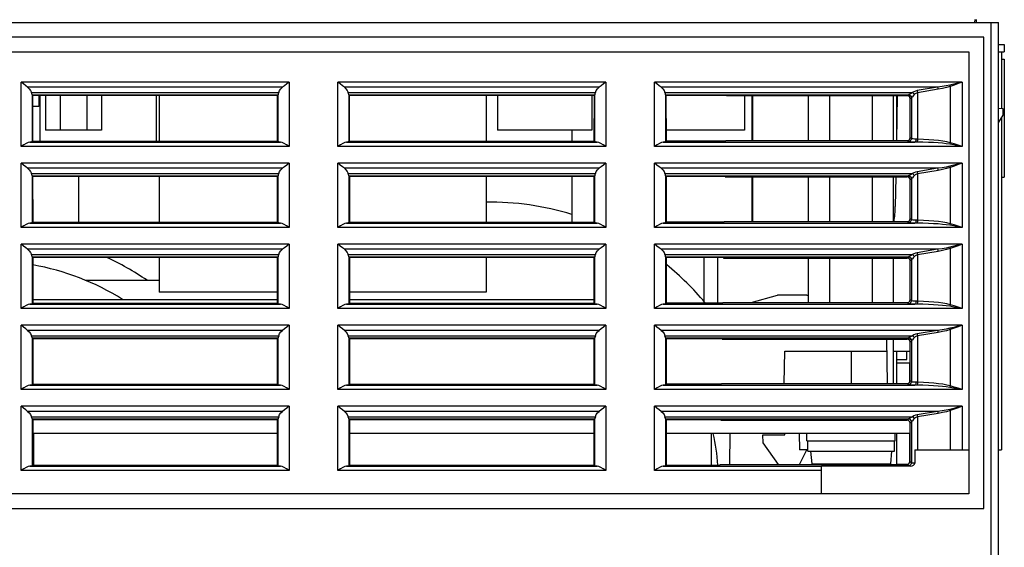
# Model space of a CAD drawing. Header units: millimetres. Extents: x 0 to 600, y 0 to 600.
# Tile 30 of 39: x 285 to 352, y 483 to 518. Entities that reach past the tile are written whole.
import ezdxf

# ---------------------------------------------------------------- set-up
doc = ezdxf.new("R2010")
doc.units = ezdxf.units.MM
doc.header["$LTSCALE"] = 39.111111
doc.layers.get('0').update_dxf_attribs({"linetype": 'CONTINUOUS'})

msp = doc.modelspace()

# ---------------------------------------------------------------- linework, layer by layer
at = {"color": 7, "linetype": 'CONTINUOUS'}
for p, q in [((246.223, 518.224), (351.224, 518.224)), ((349.624, 518.424), (349.606, 518.224)), ((349.724, 518.424), (349.724, 518.224)), ((350.724, 477.015), (350.724, 518.224)), ((351.224, 446.224), (351.224, 518.224)), ((350.224, 517.224), (259.223, 517.224)), ((350.224, 485.224), (350.224, 517.224)), ((351.224, 516.724), (351.624, 516.724)), ((351.624, 516.724), (351.624, 516.224)), ((260.223, 516.224), (349.224, 516.224)), ((349.224, 516.224), (349.224, 486.224)), ((351.224, 516.224), (351.624, 516.224)), ((351.424, 516.224), (351.424, 512.394)), ((351.424, 515.724), (351.624, 515.724)), ((351.624, 515.724), (351.624, 507.724)), ((284.875, 509.806), (284.875, 514.181)), ((285.039, 514.047), (284.875, 514.181)), ((303.072, 514.181), (284.875, 514.181)), ((285.188, 513.928), (285.039, 514.047)), ((302.908, 514.047), (302.759, 513.928)), ((303.072, 514.181), (302.908, 514.047)), ((303.072, 514.181), (303.072, 509.806)), ((306.375, 509.806), (306.375, 514.181)), ((306.539, 514.047), (306.375, 514.181)), ((324.573, 514.181), (306.375, 514.181)), ((306.688, 513.928), (306.539, 514.047)), ((324.408, 514.047), (324.259, 513.928)), ((324.573, 514.181), (324.408, 514.047)), ((324.573, 514.181), (324.573, 509.806)), ((327.875, 509.806), (327.875, 514.181)), ((328.039, 514.047), (327.875, 514.181)), ((348.765, 514.181), (327.875, 514.181)), ((328.188, 513.928), (328.039, 514.047)), ((348.469, 514.104), (348.187, 514.031)), ((348.481, 514.073), (348.209, 513.971)), ((348.765, 514.181), (348.469, 514.104)), ((348.765, 514.181), (348.481, 514.073)), ((348.765, 514.181), (348.765, 509.806)), ((285.32, 513.827), (285.188, 513.928)), ((285.32, 513.827), (285.431, 513.726)), ((302.627, 513.827), (285.32, 513.827)), ((285.431, 513.726), (285.521, 513.604)), ((285.521, 513.604), (285.585, 513.464)), ((285.611, 513.388), (285.585, 513.464)), ((285.585, 513.464), (302.362, 513.464)), ((285.624, 513.339), (285.611, 513.388)), ((302.336, 513.387), (302.323, 513.339)), ((302.362, 513.464), (302.336, 513.387)), ((302.362, 513.464), (302.426, 513.604)), ((302.426, 513.604), (302.516, 513.726)), ((302.516, 513.726), (302.627, 513.827)), ((302.759, 513.928), (302.627, 513.827)), ((306.82, 513.827), (306.688, 513.928)), ((306.82, 513.827), (306.931, 513.726)), ((324.127, 513.827), (306.82, 513.827)), ((306.931, 513.726), (307.021, 513.604)), ((307.021, 513.604), (307.085, 513.464)), ((307.111, 513.388), (307.085, 513.464)), ((307.085, 513.464), (323.862, 513.464)), ((307.124, 513.339), (307.111, 513.388)), ((323.836, 513.387), (323.823, 513.339)), ((323.862, 513.464), (323.836, 513.387)), ((323.862, 513.464), (323.926, 513.604)), ((323.926, 513.604), (324.016, 513.726)), ((324.016, 513.726), (324.127, 513.827)), ((324.259, 513.928), (324.127, 513.827)), ((328.32, 513.827), (328.188, 513.928)), ((328.32, 513.827), (328.431, 513.726)), ((347.098, 513.827), (328.32, 513.827)), ((328.431, 513.726), (328.521, 513.604)), ((328.521, 513.604), (328.585, 513.464)), ((328.611, 513.388), (328.585, 513.464)), ((328.585, 513.464), (345.392, 513.464)), ((328.624, 513.339), (328.611, 513.388)), ((345.296, 513.411), (345.213, 513.364)), ((345.392, 513.464), (345.296, 513.411)), ((345.489, 513.525), (345.392, 513.464)), ((345.392, 513.464), (345.439, 513.426)), ((345.439, 513.426), (345.48, 513.377)), ((345.48, 513.377), (345.513, 513.323)), ((345.593, 513.57), (345.489, 513.525)), ((345.582, 513.384), (345.513, 513.323)), ((345.657, 513.428), (345.582, 513.384)), ((345.7, 513.596), (345.593, 513.57)), ((345.733, 513.455), (345.657, 513.428)), ((347.098, 513.827), (345.7, 513.596)), ((345.7, 513.596), (345.712, 513.555)), ((345.712, 513.555), (345.724, 513.507)), ((345.724, 513.507), (345.733, 513.455)), ((347.13, 513.686), (345.733, 513.455)), ((345.733, 513.455), (345.733, 510.302)), ((347.395, 513.866), (347.098, 513.827)), ((347.098, 513.827), (347.11, 513.786)), ((347.11, 513.786), (347.121, 513.738)), ((347.121, 513.738), (347.13, 513.686)), ((347.428, 513.74), (347.13, 513.686)), ((347.668, 513.911), (347.395, 513.866)), ((347.701, 513.803), (347.428, 513.74)), ((347.917, 513.964), (347.668, 513.911)), ((347.95, 513.877), (347.701, 513.803)), ((348.187, 514.031), (347.917, 513.964)), ((347.917, 513.964), (347.928, 513.936)), ((347.928, 513.936), (347.939, 513.907)), ((347.939, 513.907), (347.95, 513.877)), ((348.209, 513.971), (347.95, 513.877)), ((347.95, 513.877), (347.95, 510.06)), ((285.624, 513.339), (285.624, 510.124)), ((285.627, 513.325), (285.624, 513.339)), ((285.629, 513.318), (285.627, 513.325)), ((285.655, 513.293), (285.629, 513.318)), ((285.629, 513.318), (302.318, 513.318)), ((285.655, 513.293), (285.657, 510.158)), ((285.655, 513.293), (302.292, 513.293)), ((286.085, 513.293), (286.085, 512.524)), ((286.136, 513.293), (286.136, 510.158)), ((286.535, 513.293), (286.535, 510.924)), ((287.535, 513.293), (287.535, 510.924)), ((289.335, 513.293), (289.335, 510.924)), ((290.335, 513.293), (290.335, 510.924)), ((294.036, 513.293), (294.036, 510.158)), ((294.244, 513.293), (294.244, 510.158)), ((302.29, 510.158), (302.292, 513.293)), ((302.292, 513.293), (302.318, 513.318)), ((302.32, 513.325), (302.318, 513.318)), ((302.323, 513.339), (302.32, 513.325)), ((302.323, 510.124), (302.323, 513.339)), ((307.124, 513.339), (307.124, 510.124)), ((307.127, 513.325), (307.124, 513.339)), ((307.129, 513.318), (307.127, 513.325)), ((307.155, 513.293), (307.129, 513.318)), ((307.129, 513.318), (323.818, 513.318)), ((307.155, 513.293), (307.157, 510.158)), ((307.155, 513.293), (323.792, 513.293)), ((316.444, 513.293), (316.444, 510.158)), ((317.223, 513.293), (317.223, 510.924)), ((323.623, 513.293), (323.623, 510.924)), ((323.79, 510.158), (323.792, 513.293)), ((323.792, 513.293), (323.818, 513.318)), ((323.821, 513.325), (323.818, 513.318)), ((323.823, 513.339), (323.821, 513.325)), ((323.823, 510.124), (323.823, 513.339)), ((328.624, 513.339), (328.624, 510.124)), ((328.627, 513.325), (328.624, 513.339)), ((328.629, 513.318), (328.627, 513.325)), ((328.655, 513.293), (328.629, 513.318)), ((328.629, 513.318), (345.121, 513.318)), ((328.655, 513.293), (328.657, 510.158)), ((328.655, 513.293), (332.762, 513.293)), ((332.762, 513.293), (332.762, 513.243)), ((345.043, 513.243), (332.762, 513.243)), ((333.981, 513.243), (333.981, 510.924)), ((334.491, 513.243), (334.491, 510.207)), ((334.519, 513.243), (334.519, 510.207)), ((338.337, 510.207), (338.337, 513.243)), ((339.78, 510.207), (339.78, 513.243)), ((342.667, 510.207), (342.667, 513.243)), ((344.11, 510.207), (344.11, 513.243)), ((344.299, 513.243), (344.299, 510.207)), ((344.355, 513.243), (344.302, 510.207)), ((345.115, 513.315), (345.043, 513.243)), ((345.143, 513.216), (345.043, 513.243)), ((345.117, 513.317), (345.115, 513.315)), ((345.115, 513.315), (345.215, 513.288)), ((345.121, 513.318), (345.117, 513.317)), ((345.153, 513.332), (345.121, 513.318)), ((345.121, 513.318), (345.22, 513.291)), ((345.215, 513.143), (345.143, 513.216)), ((345.213, 513.364), (345.153, 513.332)), ((345.215, 513.288), (345.288, 513.215)), ((345.242, 513.043), (345.215, 513.143)), ((345.22, 513.291), (345.292, 513.218)), ((345.24, 510.407), (345.242, 513.043)), ((345.315, 513.116), (345.242, 513.043)), ((345.288, 513.215), (345.315, 513.116)), ((345.292, 513.218), (345.319, 513.118)), ((345.317, 513.117), (345.315, 513.116)), ((345.315, 513.116), (345.315, 510.332)), ((345.319, 513.118), (345.317, 513.117)), ((345.342, 513.138), (345.319, 513.118)), ((345.385, 513.183), (345.342, 513.138)), ((345.444, 513.248), (345.385, 513.183)), ((345.513, 513.323), (345.444, 513.248)), ((286.085, 512.524), (285.655, 512.524)), ((351.224, 512.398), (351.524, 512.392)), ((351.524, 512.392), (351.524, 511.924)), ((344.33, 511.804), (344.299, 511.804)), ((351.524, 511.924), (351.224, 511.462)), ((351.424, 511.77), (351.424, 489.224)), ((290.335, 510.924), (286.535, 510.924)), ((323.623, 510.924), (317.223, 510.924)), ((322.262, 510.924), (322.262, 510.158)), ((333.981, 510.924), (328.657, 510.924)), ((344.299, 511.304), (344.321, 511.304)), ((285.354, 510.078), (285.216, 510.012)), ((285.465, 510.105), (285.354, 510.078)), ((285.577, 510.114), (285.465, 510.105)), ((285.465, 510.105), (302.483, 510.105)), ((285.624, 510.124), (285.577, 510.114)), ((285.657, 510.158), (285.624, 510.124)), ((285.657, 510.158), (302.29, 510.158)), ((302.29, 510.158), (302.323, 510.124)), ((302.37, 510.114), (302.323, 510.124)), ((302.483, 510.105), (302.37, 510.114)), ((302.592, 510.078), (302.483, 510.105)), ((302.73, 510.013), (302.592, 510.078)), ((306.854, 510.078), (306.716, 510.012)), ((306.965, 510.105), (306.854, 510.078)), ((307.077, 510.114), (306.965, 510.105)), ((306.965, 510.105), (323.983, 510.105)), ((307.124, 510.124), (307.077, 510.114)), ((307.157, 510.158), (307.124, 510.124)), ((307.157, 510.158), (323.79, 510.158)), ((323.79, 510.158), (323.823, 510.124)), ((323.87, 510.114), (323.823, 510.124)), ((323.983, 510.105), (323.87, 510.114)), ((324.093, 510.078), (323.983, 510.105)), ((324.231, 510.012), (324.093, 510.078)), ((328.354, 510.078), (328.216, 510.012)), ((328.465, 510.105), (328.354, 510.078)), ((328.578, 510.114), (328.465, 510.105)), ((328.465, 510.105), (345.551, 510.105)), ((328.624, 510.124), (328.578, 510.114)), ((328.657, 510.158), (328.624, 510.124)), ((332.708, 510.158), (328.657, 510.158)), ((332.708, 510.158), (332.709, 510.207)), ((332.709, 510.207), (345.04, 510.207)), ((334.519, 510.424), (334.491, 510.424)), ((345.04, 510.207), (345.141, 510.234)), ((345.115, 510.132), (345.04, 510.207)), ((345.215, 510.159), (345.115, 510.132)), ((345.135, 510.126), (345.115, 510.132)), ((345.19, 510.12), (345.135, 510.126)), ((345.141, 510.234), (345.214, 510.307)), ((345.284, 510.114), (345.19, 510.12)), ((345.214, 510.307), (345.24, 510.407)), ((345.288, 510.232), (345.215, 510.159)), ((345.315, 510.332), (345.24, 510.407)), ((345.41, 510.109), (345.284, 510.114)), ((345.315, 510.332), (345.288, 510.232)), ((345.329, 510.326), (345.315, 510.332)), ((345.368, 510.32), (345.329, 510.326)), ((345.436, 510.314), (345.368, 510.32)), ((345.551, 510.105), (345.41, 510.109)), ((345.526, 510.309), (345.436, 510.314)), ((345.733, 510.302), (345.526, 510.309)), ((345.588, 510.135), (345.551, 510.105)), ((345.7, 510.103), (345.551, 510.105)), ((345.615, 510.208), (345.588, 510.135)), ((345.626, 510.305), (345.615, 510.208)), ((345.716, 510.137), (345.7, 510.103)), ((346.094, 510.096), (345.7, 510.103)), ((345.727, 510.209), (345.716, 510.137)), ((345.733, 510.302), (345.727, 510.209)), ((346.127, 510.289), (345.733, 510.302)), ((346.466, 510.083), (346.094, 510.096)), ((346.499, 510.268), (346.127, 510.289)), ((346.811, 510.066), (346.466, 510.083)), ((346.844, 510.24), (346.499, 510.268)), ((347.128, 510.046), (346.811, 510.066)), ((347.161, 510.206), (346.844, 510.24)), ((347.417, 510.021), (347.128, 510.046)), ((347.45, 510.165), (347.161, 510.206)), ((347.713, 510.117), (347.45, 510.165)), ((347.95, 510.06), (347.713, 510.117)), ((347.95, 510.06), (347.939, 510.025)), ((348.213, 509.981), (347.95, 510.06)), ((285.055, 509.919), (284.875, 509.806)), ((303.072, 509.806), (284.875, 509.806)), ((285.216, 510.012), (285.055, 509.919)), ((302.891, 509.919), (302.73, 510.013)), ((303.072, 509.806), (302.891, 509.919)), ((306.555, 509.919), (306.375, 509.806)), ((324.573, 509.806), (306.375, 509.806)), ((306.716, 510.012), (306.555, 509.919)), ((324.392, 509.919), (324.231, 510.012)), ((324.573, 509.806), (324.392, 509.919)), ((328.055, 509.919), (327.875, 509.806)), ((348.765, 509.806), (327.875, 509.806)), ((328.216, 510.012), (328.055, 509.919)), ((347.681, 509.992), (347.417, 510.021)), ((347.917, 509.958), (347.681, 509.992)), ((347.928, 509.99), (347.917, 509.958)), ((348.191, 509.911), (347.917, 509.958)), ((347.939, 510.025), (347.928, 509.99)), ((348.473, 509.86), (348.191, 509.911)), ((348.484, 509.896), (348.213, 509.981)), ((348.765, 509.806), (348.473, 509.86)), ((348.765, 509.806), (348.484, 509.896)), ((284.875, 504.306), (284.875, 508.681)), ((285.039, 508.547), (284.875, 508.681)), ((303.072, 508.681), (284.875, 508.681)), ((285.188, 508.428), (285.039, 508.547)), ((285.32, 508.327), (285.188, 508.428)), ((285.32, 508.327), (285.431, 508.226)), ((302.627, 508.327), (285.32, 508.327)), ((285.431, 508.226), (285.521, 508.104)), ((285.521, 508.104), (285.585, 507.964)), ((302.362, 507.964), (302.426, 508.104)), ((302.426, 508.104), (302.516, 508.226)), ((302.516, 508.226), (302.627, 508.327)), ((302.759, 508.428), (302.627, 508.327)), ((302.908, 508.547), (302.759, 508.428)), ((303.072, 508.681), (302.908, 508.547)), ((303.072, 508.681), (303.072, 504.306)), ((306.375, 504.306), (306.375, 508.681)), ((306.539, 508.547), (306.375, 508.681)), ((324.573, 508.681), (306.375, 508.681)), ((306.688, 508.428), (306.539, 508.547)), ((306.82, 508.327), (306.688, 508.428)), ((306.82, 508.327), (306.931, 508.226)), ((324.127, 508.327), (306.82, 508.327)), ((306.931, 508.226), (307.021, 508.104)), ((307.021, 508.104), (307.085, 507.964)), ((323.862, 507.964), (323.926, 508.104)), ((323.926, 508.104), (324.016, 508.226)), ((324.016, 508.226), (324.127, 508.327)), ((324.259, 508.428), (324.127, 508.327)), ((324.408, 508.547), (324.259, 508.428)), ((324.573, 508.681), (324.408, 508.547)), ((324.573, 508.681), (324.573, 504.306)), ((327.875, 504.306), (327.875, 508.681)), ((328.039, 508.547), (327.875, 508.681)), ((348.765, 508.681), (327.875, 508.681)), ((328.188, 508.428), (328.039, 508.547)), ((328.32, 508.327), (328.188, 508.428)), ((328.32, 508.327), (328.431, 508.226)), ((347.098, 508.327), (328.32, 508.327)), ((328.431, 508.226), (328.521, 508.104)), ((328.521, 508.104), (328.585, 507.964)), ((345.489, 508.025), (345.392, 507.964)), ((345.593, 508.07), (345.489, 508.025)), ((345.7, 508.096), (345.593, 508.07)), ((347.098, 508.327), (345.7, 508.096)), ((345.7, 508.096), (345.712, 508.055)), ((345.712, 508.055), (345.724, 508.007)), ((347.13, 508.186), (345.733, 507.955)), ((347.395, 508.366), (347.098, 508.327)), ((347.098, 508.327), (347.11, 508.286)), ((347.11, 508.286), (347.121, 508.238)), ((347.121, 508.238), (347.13, 508.186)), ((347.428, 508.24), (347.13, 508.186)), ((347.668, 508.411), (347.395, 508.366)), ((347.701, 508.303), (347.428, 508.24)), ((347.917, 508.464), (347.668, 508.411)), ((347.95, 508.377), (347.701, 508.303)), ((348.187, 508.531), (347.917, 508.464)), ((347.917, 508.464), (347.928, 508.436)), ((347.928, 508.436), (347.939, 508.407)), ((347.939, 508.407), (347.95, 508.377)), ((348.209, 508.471), (347.95, 508.377)), ((347.95, 508.377), (347.95, 504.56)), ((348.469, 508.604), (348.187, 508.531)), ((348.481, 508.573), (348.209, 508.471)), ((348.765, 508.681), (348.469, 508.604)), ((348.765, 508.681), (348.481, 508.573)), ((348.765, 508.681), (348.765, 504.306)), ((285.611, 507.888), (285.585, 507.964)), ((285.585, 507.964), (302.362, 507.964)), ((285.624, 507.839), (285.611, 507.888)), ((285.624, 507.839), (285.624, 504.624)), ((285.627, 507.825), (285.624, 507.839)), ((285.629, 507.818), (285.627, 507.825)), ((285.659, 507.788), (285.629, 507.818)), ((285.629, 507.818), (302.318, 507.818)), ((285.659, 507.788), (285.661, 504.662)), ((285.659, 507.788), (302.288, 507.788)), ((288.771, 507.788), (288.771, 504.662)), ((294.244, 507.788), (294.244, 504.662)), ((302.286, 504.662), (302.288, 507.788)), ((302.288, 507.788), (302.318, 507.818)), ((302.32, 507.825), (302.318, 507.818)), ((302.323, 507.839), (302.32, 507.825)), ((302.336, 507.887), (302.323, 507.839)), ((302.323, 504.624), (302.323, 507.839)), ((302.362, 507.964), (302.336, 507.887)), ((307.111, 507.888), (307.085, 507.964)), ((307.085, 507.964), (323.862, 507.964)), ((307.124, 507.839), (307.111, 507.888)), ((307.124, 507.839), (307.124, 504.624)), ((307.127, 507.825), (307.124, 507.839)), ((307.129, 507.818), (307.127, 507.825)), ((307.159, 507.788), (307.129, 507.818)), ((307.129, 507.818), (323.818, 507.818)), ((307.159, 507.788), (307.161, 504.662)), ((307.159, 507.788), (323.788, 507.788)), ((316.444, 507.788), (316.444, 504.662)), ((322.262, 507.788), (322.262, 504.662)), ((323.786, 504.662), (323.788, 507.788)), ((323.788, 507.788), (323.818, 507.818)), ((323.821, 507.825), (323.818, 507.818)), ((323.823, 507.839), (323.821, 507.825)), ((323.836, 507.887), (323.823, 507.839)), ((323.823, 504.624), (323.823, 507.839)), ((323.862, 507.964), (323.836, 507.887)), ((328.611, 507.888), (328.585, 507.964)), ((328.585, 507.964), (345.392, 507.964)), ((328.624, 507.839), (328.611, 507.888)), ((328.624, 507.839), (328.624, 504.624)), ((328.627, 507.825), (328.624, 507.839)), ((328.629, 507.818), (328.627, 507.825)), ((328.659, 507.788), (328.629, 507.818)), ((328.629, 507.818), (345.121, 507.818)), ((328.659, 507.788), (328.661, 504.662)), ((328.659, 507.788), (332.666, 507.788)), ((332.666, 507.788), (332.665, 507.739)), ((332.665, 507.739), (345.039, 507.739)), ((334.491, 507.739), (334.491, 504.711)), ((334.519, 507.739), (334.519, 504.711)), ((338.337, 504.711), (338.337, 507.739)), ((339.78, 504.711), (339.78, 507.739)), ((342.667, 504.711), (342.667, 507.739)), ((344.11, 504.711), (344.11, 507.739)), ((344.259, 507.739), (344.224, 505.724)), ((345.115, 507.815), (345.039, 507.739)), ((345.138, 507.712), (345.039, 507.739)), ((345.117, 507.817), (345.115, 507.815)), ((345.115, 507.815), (345.215, 507.788)), ((345.121, 507.818), (345.117, 507.817)), ((345.153, 507.832), (345.121, 507.818)), ((345.121, 507.818), (345.22, 507.791)), ((345.211, 507.639), (345.138, 507.712)), ((345.213, 507.864), (345.153, 507.832)), ((345.238, 507.539), (345.211, 507.639)), ((345.296, 507.911), (345.213, 507.864)), ((345.215, 507.788), (345.288, 507.715)), ((345.22, 507.791), (345.292, 507.718)), ((345.236, 504.911), (345.238, 507.539)), ((345.315, 507.616), (345.238, 507.539)), ((345.288, 507.715), (345.315, 507.616)), ((345.292, 507.718), (345.319, 507.618)), ((345.392, 507.964), (345.296, 507.911)), ((345.317, 507.617), (345.315, 507.616)), ((345.315, 507.616), (345.315, 504.832)), ((345.319, 507.618), (345.317, 507.617)), ((345.342, 507.638), (345.319, 507.618)), ((345.385, 507.683), (345.342, 507.638)), ((345.444, 507.748), (345.385, 507.683)), ((345.392, 507.964), (345.439, 507.926)), ((345.439, 507.926), (345.48, 507.877)), ((345.513, 507.823), (345.444, 507.748)), ((345.48, 507.877), (345.513, 507.823)), ((345.582, 507.884), (345.513, 507.823)), ((345.657, 507.928), (345.582, 507.884)), ((345.733, 507.955), (345.657, 507.928)), ((345.724, 508.007), (345.733, 507.955)), ((345.733, 507.955), (345.733, 504.802)), ((351.424, 507.724), (351.624, 507.724)), ((332.612, 504.662), (332.613, 504.711)), ((332.613, 504.711), (345.036, 504.711)), ((345.036, 504.711), (345.137, 504.738)), ((345.115, 504.632), (345.036, 504.711)), ((345.137, 504.738), (345.21, 504.811)), ((345.21, 504.811), (345.236, 504.911)), ((345.288, 504.732), (345.215, 504.659)), ((345.315, 504.832), (345.236, 504.911)), ((345.315, 504.832), (345.288, 504.732)), ((345.329, 504.826), (345.315, 504.832)), ((345.368, 504.82), (345.329, 504.826)), ((345.436, 504.814), (345.368, 504.82)), ((345.526, 504.809), (345.436, 504.814)), ((345.733, 504.802), (345.526, 504.809)), ((345.615, 504.708), (345.588, 504.635)), ((345.626, 504.805), (345.615, 504.708)), ((345.727, 504.709), (345.716, 504.637)), ((345.733, 504.802), (345.727, 504.709)), ((346.127, 504.789), (345.733, 504.802)), ((346.499, 504.768), (346.127, 504.789)), ((346.844, 504.74), (346.499, 504.768)), ((347.161, 504.706), (346.844, 504.74)), ((347.45, 504.665), (347.161, 504.706)), ((285.055, 504.419), (284.875, 504.306)), ((303.072, 504.306), (284.875, 504.306)), ((285.216, 504.512), (285.055, 504.419)), ((285.354, 504.578), (285.216, 504.512)), ((285.465, 504.605), (285.354, 504.578)), ((285.577, 504.614), (285.465, 504.605)), ((285.465, 504.605), (302.483, 504.605)), ((285.624, 504.624), (285.577, 504.614)), ((285.661, 504.662), (285.624, 504.624)), ((285.661, 504.662), (302.286, 504.662)), ((302.286, 504.662), (302.323, 504.624)), ((302.37, 504.614), (302.323, 504.624)), ((302.483, 504.605), (302.37, 504.614)), ((302.592, 504.578), (302.483, 504.605)), ((302.73, 504.513), (302.592, 504.578)), ((302.891, 504.419), (302.73, 504.513)), ((303.072, 504.306), (302.891, 504.419)), ((306.555, 504.419), (306.375, 504.306)), ((324.573, 504.306), (306.375, 504.306)), ((306.716, 504.512), (306.555, 504.419)), ((306.854, 504.578), (306.716, 504.512)), ((306.965, 504.605), (306.854, 504.578)), ((307.077, 504.614), (306.965, 504.605)), ((306.965, 504.605), (323.983, 504.605)), ((307.124, 504.624), (307.077, 504.614)), ((307.161, 504.662), (307.124, 504.624)), ((307.161, 504.662), (323.786, 504.662)), ((323.786, 504.662), (323.823, 504.624)), ((323.87, 504.614), (323.823, 504.624)), ((323.983, 504.605), (323.87, 504.614)), ((324.093, 504.578), (323.983, 504.605)), ((324.231, 504.512), (324.093, 504.578)), ((324.392, 504.419), (324.231, 504.512)), ((324.573, 504.306), (324.392, 504.419)), ((328.055, 504.419), (327.875, 504.306)), ((348.765, 504.306), (327.875, 504.306)), ((328.216, 504.512), (328.055, 504.419)), ((328.354, 504.578), (328.216, 504.512)), ((328.465, 504.605), (328.354, 504.578)), ((328.578, 504.614), (328.465, 504.605)), ((328.465, 504.605), (345.551, 504.605)), ((328.624, 504.624), (328.578, 504.614)), ((328.661, 504.662), (328.624, 504.624)), ((332.612, 504.662), (328.661, 504.662)), ((345.215, 504.659), (345.115, 504.632)), ((345.135, 504.626), (345.115, 504.632)), ((345.19, 504.62), (345.135, 504.626)), ((345.284, 504.614), (345.19, 504.62)), ((345.41, 504.609), (345.284, 504.614)), ((345.551, 504.605), (345.41, 504.609)), ((345.588, 504.635), (345.551, 504.605)), ((345.7, 504.603), (345.551, 504.605)), ((345.716, 504.637), (345.7, 504.603)), ((346.094, 504.596), (345.7, 504.603)), ((346.466, 504.583), (346.094, 504.596)), ((346.811, 504.566), (346.466, 504.583)), ((347.128, 504.546), (346.811, 504.566)), ((347.417, 504.521), (347.128, 504.546)), ((347.681, 504.492), (347.417, 504.521)), ((347.713, 504.617), (347.45, 504.665)), ((347.917, 504.458), (347.681, 504.492)), ((347.95, 504.56), (347.713, 504.617)), ((347.928, 504.49), (347.917, 504.458)), ((348.191, 504.411), (347.917, 504.458)), ((347.939, 504.525), (347.928, 504.49)), ((347.95, 504.56), (347.939, 504.525)), ((348.213, 504.481), (347.95, 504.56)), ((348.473, 504.36), (348.191, 504.411)), ((348.484, 504.396), (348.213, 504.481)), ((348.765, 504.306), (348.473, 504.36)), ((348.765, 504.306), (348.484, 504.396)), ((284.875, 498.806), (284.875, 503.181)), ((285.039, 503.047), (284.875, 503.181)), ((303.072, 503.181), (284.875, 503.181)), ((285.188, 502.928), (285.039, 503.047)), ((285.32, 502.827), (285.188, 502.928)), ((285.32, 502.827), (285.431, 502.726)), ((302.627, 502.827), (285.32, 502.827)), ((285.431, 502.726), (285.521, 502.604)), ((302.426, 502.604), (302.516, 502.726)), ((302.516, 502.726), (302.627, 502.827)), ((302.759, 502.928), (302.627, 502.827)), ((302.908, 503.047), (302.759, 502.928)), ((303.072, 503.181), (302.908, 503.047)), ((303.072, 503.181), (303.072, 498.806)), ((306.375, 498.806), (306.375, 503.181)), ((306.539, 503.047), (306.375, 503.181)), ((324.573, 503.181), (306.375, 503.181)), ((306.688, 502.928), (306.539, 503.047)), ((306.82, 502.827), (306.688, 502.928)), ((306.82, 502.827), (306.931, 502.726)), ((324.127, 502.827), (306.82, 502.827)), ((306.931, 502.726), (307.021, 502.604)), ((323.926, 502.604), (324.016, 502.726)), ((324.016, 502.726), (324.127, 502.827)), ((324.259, 502.928), (324.127, 502.827)), ((324.408, 503.047), (324.259, 502.928)), ((324.573, 503.181), (324.408, 503.047)), ((324.573, 503.181), (324.573, 498.806)), ((327.875, 498.806), (327.875, 503.181)), ((328.039, 503.047), (327.875, 503.181)), ((348.765, 503.181), (327.875, 503.181)), ((328.188, 502.928), (328.039, 503.047)), ((328.32, 502.827), (328.188, 502.928)), ((328.32, 502.827), (328.431, 502.726)), ((347.098, 502.827), (328.32, 502.827)), ((328.431, 502.726), (328.521, 502.604)), ((347.098, 502.827), (345.7, 502.596)), ((347.13, 502.686), (345.733, 502.455)), ((347.395, 502.866), (347.098, 502.827)), ((347.098, 502.827), (347.11, 502.786)), ((347.11, 502.786), (347.121, 502.738)), ((347.121, 502.738), (347.13, 502.686)), ((347.428, 502.74), (347.13, 502.686)), ((347.668, 502.911), (347.395, 502.866)), ((347.701, 502.803), (347.428, 502.74)), ((347.917, 502.964), (347.668, 502.911)), ((347.95, 502.877), (347.701, 502.803)), ((348.187, 503.031), (347.917, 502.964)), ((347.917, 502.964), (347.928, 502.936)), ((347.928, 502.936), (347.939, 502.907)), ((347.939, 502.907), (347.95, 502.877)), ((348.209, 502.971), (347.95, 502.877)), ((347.95, 502.877), (347.95, 499.06)), ((348.469, 503.104), (348.187, 503.031)), ((348.481, 503.073), (348.209, 502.971)), ((348.765, 503.181), (348.469, 503.104)), ((348.765, 503.181), (348.481, 503.073)), ((348.765, 503.181), (348.765, 498.806)), ((285.521, 502.604), (285.585, 502.464)), ((285.611, 502.388), (285.585, 502.464)), ((285.585, 502.464), (302.362, 502.464)), ((285.624, 502.339), (285.611, 502.388)), ((285.624, 502.339), (285.624, 499.124)), ((285.627, 502.325), (285.624, 502.339)), ((285.629, 502.318), (285.627, 502.325)), ((285.663, 502.284), (285.629, 502.318)), ((285.629, 502.318), (302.318, 502.318)), ((285.663, 502.284), (285.666, 499.166)), ((285.663, 502.284), (302.284, 502.284)), ((294.244, 502.284), (294.244, 499.924)), ((302.281, 499.166), (302.284, 502.284)), ((302.284, 502.284), (302.318, 502.318)), ((302.32, 502.325), (302.318, 502.318)), ((302.323, 502.339), (302.32, 502.325)), ((302.336, 502.387), (302.323, 502.339)), ((302.323, 499.124), (302.323, 502.339)), ((302.362, 502.464), (302.336, 502.387)), ((302.362, 502.464), (302.426, 502.604)), ((307.021, 502.604), (307.085, 502.464)), ((307.111, 502.388), (307.085, 502.464)), ((307.085, 502.464), (323.862, 502.464)), ((307.124, 502.339), (307.111, 502.388)), ((307.124, 502.339), (307.124, 499.124)), ((307.127, 502.325), (307.124, 502.339)), ((307.129, 502.318), (307.127, 502.325)), ((307.163, 502.284), (307.129, 502.318)), ((307.129, 502.318), (323.818, 502.318)), ((307.163, 502.284), (307.166, 499.166)), ((307.163, 502.284), (323.784, 502.284)), ((316.444, 502.284), (316.444, 499.924)), ((323.781, 499.166), (323.784, 502.284)), ((323.784, 502.284), (323.818, 502.318)), ((323.821, 502.325), (323.818, 502.318)), ((323.823, 502.339), (323.821, 502.325)), ((323.836, 502.387), (323.823, 502.339)), ((323.823, 499.124), (323.823, 502.339)), ((323.862, 502.464), (323.836, 502.387)), ((323.862, 502.464), (323.926, 502.604)), ((328.521, 502.604), (328.585, 502.464)), ((328.611, 502.388), (328.585, 502.464)), ((328.585, 502.464), (345.392, 502.464)), ((328.624, 502.339), (328.611, 502.388)), ((328.624, 502.339), (328.624, 499.124)), ((328.627, 502.325), (328.624, 502.339)), ((328.629, 502.318), (328.627, 502.325)), ((328.663, 502.284), (328.629, 502.318)), ((328.629, 502.318), (345.121, 502.318)), ((328.663, 502.284), (328.666, 499.166)), ((328.663, 502.284), (332.57, 502.284)), ((331.224, 502.284), (331.224, 499.193)), ((332.18, 499.166), (332.181, 502.284)), ((332.57, 502.284), (332.569, 502.234)), ((332.569, 502.234), (345.034, 502.234)), ((338.337, 499.215), (338.337, 502.234)), ((339.78, 499.215), (339.78, 502.234)), ((342.667, 499.215), (342.667, 502.234)), ((344.11, 499.215), (344.11, 502.234)), ((345.115, 502.315), (345.034, 502.234)), ((345.134, 502.208), (345.034, 502.234)), ((345.117, 502.317), (345.115, 502.315)), ((345.115, 502.315), (345.215, 502.288)), ((345.121, 502.318), (345.117, 502.317)), ((345.153, 502.332), (345.121, 502.318)), ((345.121, 502.318), (345.22, 502.291)), ((345.207, 502.135), (345.134, 502.208)), ((345.213, 502.364), (345.153, 502.332)), ((345.234, 502.035), (345.207, 502.135)), ((345.296, 502.411), (345.213, 502.364)), ((345.215, 502.288), (345.288, 502.215)), ((345.22, 502.291), (345.292, 502.218)), ((345.232, 499.415), (345.234, 502.035)), ((345.315, 502.116), (345.234, 502.035)), ((345.288, 502.215), (345.315, 502.116)), ((345.292, 502.218), (345.319, 502.118)), ((345.392, 502.464), (345.296, 502.411)), ((345.317, 502.117), (345.315, 502.116)), ((345.315, 502.116), (345.315, 499.332)), ((345.319, 502.118), (345.317, 502.117)), ((345.342, 502.138), (345.319, 502.118)), ((345.385, 502.183), (345.342, 502.138)), ((345.444, 502.248), (345.385, 502.183)), ((345.489, 502.525), (345.392, 502.464)), ((345.392, 502.464), (345.439, 502.426)), ((345.439, 502.426), (345.48, 502.377)), ((345.513, 502.323), (345.444, 502.248)), ((345.48, 502.377), (345.513, 502.323)), ((345.593, 502.57), (345.489, 502.525)), ((345.582, 502.384), (345.513, 502.323)), ((345.657, 502.428), (345.582, 502.384)), ((345.7, 502.596), (345.593, 502.57)), ((345.733, 502.455), (345.657, 502.428)), ((345.7, 502.596), (345.712, 502.555)), ((345.712, 502.555), (345.724, 502.507)), ((345.724, 502.507), (345.733, 502.455)), ((345.733, 502.455), (345.733, 499.302)), ((289.243, 500.724), (294.244, 500.724)), ((285.665, 499.424), (302.282, 499.424)), ((302.282, 499.924), (294.244, 499.924)), ((316.444, 499.924), (307.165, 499.924)), ((307.165, 499.424), (323.782, 499.424)), ((334.444, 499.215), (336.224, 499.724)), ((338.224, 499.724), (336.224, 499.724)), ((345.205, 499.315), (345.232, 499.415)), ((345.315, 499.332), (345.232, 499.415)), ((345.315, 499.332), (345.288, 499.232)), ((345.329, 499.326), (345.315, 499.332)), ((285.055, 498.919), (284.875, 498.806)), ((303.072, 498.806), (284.875, 498.806)), ((285.216, 499.012), (285.055, 498.919)), ((285.354, 499.078), (285.216, 499.012)), ((285.465, 499.105), (285.354, 499.078)), ((285.577, 499.114), (285.465, 499.105)), ((285.465, 499.105), (302.483, 499.105)), ((285.624, 499.124), (285.577, 499.114)), ((285.666, 499.166), (285.624, 499.124)), ((285.666, 499.166), (302.281, 499.166)), ((302.281, 499.166), (302.323, 499.124)), ((302.37, 499.114), (302.323, 499.124)), ((302.483, 499.105), (302.37, 499.114)), ((302.592, 499.078), (302.483, 499.105)), ((302.73, 499.013), (302.592, 499.078)), ((302.891, 498.919), (302.73, 499.013)), ((303.072, 498.806), (302.891, 498.919)), ((306.555, 498.919), (306.375, 498.806)), ((324.573, 498.806), (306.375, 498.806)), ((306.716, 499.012), (306.555, 498.919)), ((306.854, 499.078), (306.716, 499.012)), ((306.965, 499.105), (306.854, 499.078)), ((307.077, 499.114), (306.965, 499.105)), ((306.965, 499.105), (323.983, 499.105)), ((307.124, 499.124), (307.077, 499.114)), ((307.166, 499.166), (307.124, 499.124)), ((307.166, 499.166), (323.781, 499.166)), ((323.781, 499.166), (323.823, 499.124)), ((323.87, 499.114), (323.823, 499.124)), ((323.983, 499.105), (323.87, 499.114)), ((324.093, 499.078), (323.983, 499.105)), ((324.231, 499.012), (324.093, 499.078)), ((324.392, 498.919), (324.231, 499.012)), ((324.573, 498.806), (324.392, 498.919)), ((328.055, 498.919), (327.875, 498.806)), ((348.765, 498.806), (327.875, 498.806)), ((328.216, 499.012), (328.055, 498.919)), ((328.354, 499.078), (328.216, 499.012)), ((328.465, 499.105), (328.354, 499.078)), ((328.578, 499.114), (328.465, 499.105)), ((328.465, 499.105), (345.551, 499.105)), ((328.624, 499.124), (328.578, 499.114)), ((328.666, 499.166), (328.624, 499.124)), ((332.516, 499.166), (328.666, 499.166)), ((332.516, 499.166), (332.517, 499.215)), ((332.517, 499.215), (345.032, 499.215)), ((345.032, 499.215), (345.133, 499.243)), ((345.115, 499.132), (345.032, 499.215)), ((345.215, 499.159), (345.115, 499.132)), ((345.135, 499.126), (345.115, 499.132)), ((345.133, 499.243), (345.205, 499.315)), ((345.19, 499.12), (345.135, 499.126)), ((345.284, 499.114), (345.19, 499.12)), ((345.288, 499.232), (345.215, 499.159)), ((345.41, 499.109), (345.284, 499.114)), ((345.368, 499.32), (345.329, 499.326)), ((345.436, 499.314), (345.368, 499.32)), ((345.551, 499.105), (345.41, 499.109)), ((345.526, 499.309), (345.436, 499.314)), ((345.733, 499.302), (345.526, 499.309)), ((345.588, 499.135), (345.551, 499.105)), ((345.7, 499.103), (345.551, 499.105)), ((345.615, 499.208), (345.588, 499.135)), ((345.626, 499.305), (345.615, 499.208)), ((345.716, 499.137), (345.7, 499.103)), ((346.094, 499.095), (345.7, 499.103)), ((345.727, 499.209), (345.716, 499.137)), ((345.733, 499.302), (345.727, 499.209)), ((346.127, 499.289), (345.733, 499.302)), ((346.466, 499.083), (346.094, 499.095)), ((346.499, 499.268), (346.127, 499.289)), ((346.811, 499.066), (346.466, 499.083)), ((346.844, 499.24), (346.499, 499.268)), ((347.128, 499.046), (346.811, 499.066)), ((347.161, 499.206), (346.844, 499.24)), ((347.417, 499.021), (347.128, 499.046)), ((347.45, 499.165), (347.161, 499.206)), ((347.681, 498.992), (347.417, 499.021)), ((347.713, 499.117), (347.45, 499.165)), ((347.917, 498.958), (347.681, 498.992)), ((347.95, 499.06), (347.713, 499.117)), ((347.928, 498.99), (347.917, 498.958)), ((348.191, 498.911), (347.917, 498.958)), ((347.939, 499.025), (347.928, 498.99)), ((347.95, 499.06), (347.939, 499.025)), ((348.213, 498.981), (347.95, 499.06)), ((348.473, 498.86), (348.191, 498.911)), ((348.484, 498.896), (348.213, 498.981)), ((348.765, 498.806), (348.473, 498.86)), ((348.765, 498.806), (348.484, 498.896)), ((284.875, 493.306), (284.875, 497.681)), ((285.039, 497.547), (284.875, 497.681)), ((303.072, 497.681), (284.875, 497.681)), ((285.188, 497.428), (285.039, 497.547)), ((285.32, 497.327), (285.188, 497.428)), ((285.32, 497.327), (285.431, 497.226)), ((302.627, 497.327), (285.32, 497.327)), ((302.516, 497.226), (302.627, 497.327)), ((302.759, 497.428), (302.627, 497.327)), ((302.908, 497.547), (302.759, 497.428)), ((303.072, 497.681), (302.908, 497.547)), ((303.072, 497.681), (303.072, 493.306)), ((306.375, 493.306), (306.375, 497.681)), ((306.539, 497.547), (306.375, 497.681)), ((324.573, 497.681), (306.375, 497.681)), ((306.688, 497.428), (306.539, 497.547)), ((306.82, 497.327), (306.688, 497.428)), ((306.82, 497.327), (306.931, 497.226)), ((324.127, 497.327), (306.82, 497.327)), ((324.016, 497.226), (324.127, 497.327)), ((324.259, 497.428), (324.127, 497.327)), ((324.408, 497.547), (324.259, 497.428)), ((324.573, 497.681), (324.408, 497.547)), ((324.573, 497.681), (324.573, 493.306)), ((327.875, 493.306), (327.875, 497.681)), ((328.039, 497.547), (327.875, 497.681)), ((348.765, 497.681), (327.875, 497.681)), ((328.188, 497.428), (328.039, 497.547)), ((328.32, 497.327), (328.188, 497.428)), ((328.32, 497.327), (328.431, 497.226)), ((347.098, 497.327), (328.32, 497.327)), ((347.098, 497.327), (345.7, 497.096)), ((347.395, 497.366), (347.098, 497.327)), ((347.098, 497.327), (347.11, 497.286)), ((347.668, 497.411), (347.395, 497.366)), ((347.917, 497.464), (347.668, 497.411)), ((347.95, 497.377), (347.701, 497.303)), ((348.187, 497.531), (347.917, 497.464)), ((347.917, 497.464), (347.928, 497.436)), ((347.928, 497.436), (347.939, 497.407)), ((347.939, 497.407), (347.95, 497.377)), ((348.209, 497.471), (347.95, 497.377)), ((347.95, 497.377), (347.95, 493.56)), ((348.469, 497.604), (348.187, 497.531)), ((348.481, 497.573), (348.209, 497.471)), ((348.765, 497.681), (348.469, 497.604)), ((348.765, 497.681), (348.481, 497.573)), ((348.765, 497.681), (348.765, 493.306)), ((285.431, 497.226), (285.521, 497.104)), ((285.521, 497.104), (285.585, 496.964)), ((285.611, 496.888), (285.585, 496.964)), ((285.585, 496.964), (302.362, 496.964)), ((285.624, 496.839), (285.611, 496.888)), ((285.624, 496.839), (285.624, 493.624)), ((285.627, 496.825), (285.624, 496.839)), ((285.629, 496.818), (285.627, 496.825)), ((285.667, 496.78), (285.629, 496.818)), ((285.629, 496.818), (302.318, 496.818)), ((285.667, 496.78), (285.67, 493.67)), ((285.667, 496.78), (302.28, 496.78)), ((302.277, 493.67), (302.28, 496.78)), ((302.28, 496.78), (302.318, 496.818)), ((302.32, 496.825), (302.318, 496.818)), ((302.323, 496.839), (302.32, 496.825)), ((302.336, 496.887), (302.323, 496.839)), ((302.323, 493.624), (302.323, 496.839)), ((302.362, 496.964), (302.336, 496.887)), ((302.362, 496.964), (302.426, 497.104)), ((302.426, 497.104), (302.516, 497.226)), ((306.931, 497.226), (307.021, 497.104)), ((307.021, 497.104), (307.085, 496.964)), ((307.111, 496.888), (307.085, 496.964)), ((307.085, 496.964), (323.862, 496.964)), ((307.124, 496.839), (307.111, 496.888)), ((307.124, 496.839), (307.124, 493.624)), ((307.127, 496.825), (307.124, 496.839)), ((307.129, 496.818), (307.127, 496.825)), ((307.167, 496.78), (307.129, 496.818)), ((307.129, 496.818), (323.818, 496.818)), ((307.167, 496.78), (307.17, 493.67)), ((307.167, 496.78), (323.78, 496.78)), ((323.777, 493.67), (323.78, 496.78)), ((323.78, 496.78), (323.818, 496.818)), ((323.821, 496.825), (323.818, 496.818)), ((323.823, 496.839), (323.821, 496.825)), ((323.836, 496.887), (323.823, 496.839)), ((323.823, 493.624), (323.823, 496.839)), ((323.862, 496.964), (323.836, 496.887)), ((323.862, 496.964), (323.926, 497.104)), ((323.926, 497.104), (324.016, 497.226)), ((328.431, 497.226), (328.521, 497.104)), ((328.521, 497.104), (328.585, 496.964)), ((328.611, 496.888), (328.585, 496.964)), ((328.585, 496.964), (345.392, 496.964)), ((328.624, 496.839), (328.611, 496.888)), ((328.624, 496.839), (328.624, 493.624)), ((328.627, 496.825), (328.624, 496.839)), ((328.629, 496.818), (328.627, 496.825)), ((328.667, 496.78), (328.629, 496.818)), ((328.629, 496.818), (345.121, 496.818)), ((328.667, 496.78), (328.67, 493.67)), ((328.667, 496.78), (332.474, 496.78)), ((332.474, 496.78), (332.473, 496.73)), ((332.473, 496.73), (345.03, 496.73)), ((343.692, 493.72), (343.64, 496.73)), ((344.11, 493.72), (344.11, 496.73)), ((345.115, 496.815), (345.03, 496.73)), ((345.13, 496.704), (345.03, 496.73)), ((345.117, 496.817), (345.115, 496.815)), ((345.115, 496.815), (345.215, 496.788)), ((345.121, 496.818), (345.117, 496.817)), ((345.153, 496.832), (345.121, 496.818)), ((345.121, 496.818), (345.22, 496.791)), ((345.203, 496.631), (345.13, 496.704)), ((345.213, 496.864), (345.153, 496.832)), ((345.296, 496.911), (345.213, 496.864)), ((345.215, 496.788), (345.288, 496.715)), ((345.22, 496.791), (345.292, 496.718)), ((345.288, 496.715), (345.315, 496.615)), ((345.292, 496.718), (345.319, 496.618)), ((345.392, 496.964), (345.296, 496.911)), ((345.385, 496.683), (345.342, 496.638)), ((345.444, 496.748), (345.385, 496.683)), ((345.489, 497.025), (345.392, 496.964)), ((345.392, 496.964), (345.439, 496.926)), ((345.439, 496.926), (345.48, 496.877)), ((345.513, 496.823), (345.444, 496.748)), ((345.48, 496.877), (345.513, 496.823)), ((345.593, 497.07), (345.489, 497.025)), ((345.582, 496.884), (345.513, 496.823)), ((345.657, 496.928), (345.582, 496.884)), ((345.7, 497.096), (345.593, 497.07)), ((345.733, 496.955), (345.657, 496.928)), ((345.7, 497.096), (345.712, 497.055)), ((345.712, 497.055), (345.724, 497.007)), ((345.724, 497.007), (345.733, 496.955)), ((347.13, 497.186), (345.733, 496.955)), ((345.733, 496.955), (345.733, 493.802)), ((347.11, 497.286), (347.121, 497.238)), ((347.121, 497.238), (347.13, 497.186)), ((347.428, 497.24), (347.13, 497.186)), ((347.701, 497.303), (347.428, 497.24)), ((345.23, 496.53), (345.203, 496.631)), ((345.228, 493.919), (345.23, 496.53)), ((345.315, 496.615), (345.23, 496.53)), ((345.317, 496.617), (345.315, 496.615)), ((345.315, 496.615), (345.315, 493.832)), ((345.319, 496.618), (345.317, 496.617)), ((345.342, 496.638), (345.319, 496.618)), ((336.685, 493.72), (336.724, 495.924)), ((336.724, 495.924), (343.654, 495.924)), ((341.224, 495.924), (341.224, 493.72)), ((344.11, 495.924), (345.229, 495.924)), ((344.299, 495.924), (344.299, 493.72)), ((344.299, 495.344), (344.999, 495.344)), ((344.999, 495.344), (344.999, 495.924)), ((345.199, 495.094), (344.299, 495.094)), ((345.199, 493.817), (345.199, 495.094)), ((285.055, 493.419), (284.875, 493.306)), ((285.216, 493.512), (285.055, 493.419)), ((285.354, 493.578), (285.216, 493.512)), ((285.465, 493.605), (285.354, 493.578)), ((285.577, 493.614), (285.465, 493.605)), ((285.465, 493.605), (302.483, 493.605)), ((285.624, 493.624), (285.577, 493.614)), ((285.67, 493.67), (285.624, 493.624)), ((285.67, 493.67), (302.277, 493.67)), ((302.277, 493.67), (302.323, 493.624)), ((302.37, 493.614), (302.323, 493.624)), ((302.483, 493.605), (302.37, 493.614)), ((302.592, 493.578), (302.483, 493.605)), ((302.73, 493.513), (302.592, 493.578)), ((302.891, 493.419), (302.73, 493.513)), ((303.072, 493.306), (302.891, 493.419)), ((306.555, 493.419), (306.375, 493.306)), ((306.716, 493.512), (306.555, 493.419)), ((306.854, 493.578), (306.716, 493.512)), ((306.965, 493.605), (306.854, 493.578)), ((307.077, 493.614), (306.965, 493.605)), ((306.965, 493.605), (323.983, 493.605)), ((307.124, 493.624), (307.077, 493.614)), ((307.17, 493.67), (307.124, 493.624)), ((307.17, 493.67), (323.777, 493.67)), ((323.777, 493.67), (323.823, 493.624)), ((323.87, 493.614), (323.823, 493.624)), ((323.983, 493.605), (323.87, 493.614)), ((324.093, 493.578), (323.983, 493.605)), ((324.231, 493.512), (324.093, 493.578)), ((324.392, 493.419), (324.231, 493.512)), ((324.573, 493.306), (324.392, 493.419)), ((328.055, 493.419), (327.875, 493.306)), ((328.216, 493.512), (328.055, 493.419)), ((328.354, 493.578), (328.216, 493.512)), ((328.465, 493.605), (328.354, 493.578)), ((328.578, 493.614), (328.465, 493.605)), ((328.465, 493.605), (345.551, 493.605)), ((328.624, 493.624), (328.578, 493.614)), ((328.67, 493.67), (328.624, 493.624)), ((332.42, 493.67), (328.67, 493.67)), ((332.42, 493.67), (332.421, 493.72)), ((332.421, 493.72), (345.028, 493.72)), ((345.028, 493.72), (345.128, 493.747)), ((345.115, 493.632), (345.028, 493.72)), ((345.215, 493.659), (345.115, 493.632)), ((345.135, 493.626), (345.115, 493.632)), ((345.128, 493.747), (345.201, 493.82)), ((345.19, 493.62), (345.135, 493.626)), ((345.284, 493.614), (345.19, 493.62)), ((345.201, 493.82), (345.228, 493.919)), ((345.288, 493.732), (345.215, 493.659)), ((345.315, 493.832), (345.228, 493.919)), ((345.41, 493.609), (345.284, 493.614)), ((345.315, 493.832), (345.288, 493.732)), ((345.329, 493.826), (345.315, 493.832)), ((345.368, 493.82), (345.329, 493.826)), ((345.436, 493.814), (345.368, 493.82)), ((345.551, 493.605), (345.41, 493.609)), ((345.526, 493.809), (345.436, 493.814)), ((345.733, 493.802), (345.526, 493.809)), ((345.588, 493.635), (345.551, 493.605)), ((345.7, 493.603), (345.551, 493.605)), ((345.615, 493.708), (345.588, 493.635)), ((345.626, 493.805), (345.615, 493.708)), ((345.716, 493.637), (345.7, 493.603)), ((346.094, 493.595), (345.7, 493.603)), ((345.727, 493.709), (345.716, 493.637)), ((345.733, 493.802), (345.727, 493.709)), ((346.127, 493.789), (345.733, 493.802)), ((346.466, 493.583), (346.094, 493.595)), ((346.499, 493.768), (346.127, 493.789)), ((346.811, 493.566), (346.466, 493.583)), ((346.844, 493.74), (346.499, 493.768)), ((347.128, 493.546), (346.811, 493.566)), ((347.161, 493.706), (346.844, 493.74)), ((347.417, 493.521), (347.128, 493.546)), ((347.45, 493.665), (347.161, 493.706)), ((347.681, 493.492), (347.417, 493.521)), ((347.713, 493.617), (347.45, 493.665)), ((347.917, 493.458), (347.681, 493.492)), ((347.95, 493.56), (347.713, 493.617)), ((347.928, 493.49), (347.917, 493.458)), ((348.191, 493.411), (347.917, 493.458)), ((347.939, 493.525), (347.928, 493.49)), ((347.95, 493.56), (347.939, 493.525)), ((348.213, 493.481), (347.95, 493.56)), ((348.473, 493.36), (348.191, 493.411)), ((348.484, 493.396), (348.213, 493.481)), ((348.765, 493.306), (348.473, 493.36)), ((348.765, 493.306), (348.484, 493.396)), ((303.072, 493.306), (284.875, 493.306)), ((324.573, 493.306), (306.375, 493.306)), ((348.765, 493.306), (327.875, 493.306)), ((284.875, 487.806), (284.875, 492.181)), ((285.039, 492.047), (284.875, 492.181)), ((303.072, 492.181), (284.875, 492.181)), ((285.188, 491.928), (285.039, 492.047)), ((302.908, 492.047), (302.759, 491.928)), ((303.072, 492.181), (302.908, 492.047)), ((303.072, 492.181), (303.072, 487.806)), ((306.375, 487.806), (306.375, 492.181)), ((306.539, 492.047), (306.375, 492.181)), ((324.573, 492.181), (306.375, 492.181)), ((306.688, 491.928), (306.539, 492.047)), ((324.408, 492.047), (324.259, 491.928)), ((324.573, 492.181), (324.408, 492.047)), ((324.573, 492.181), (324.573, 487.806)), ((327.875, 487.806), (327.875, 492.181)), ((328.039, 492.047), (327.875, 492.181)), ((348.765, 492.181), (327.875, 492.181)), ((328.188, 491.928), (328.039, 492.047)), ((348.187, 492.031), (347.917, 491.964)), ((348.469, 492.104), (348.187, 492.031)), ((348.481, 492.073), (348.209, 491.971)), ((348.765, 492.181), (348.469, 492.104)), ((348.765, 492.181), (348.481, 492.073)), ((348.765, 492.181), (348.765, 489.224)), ((285.32, 491.827), (285.188, 491.928)), ((285.32, 491.827), (285.431, 491.726)), ((302.627, 491.827), (285.32, 491.827)), ((285.431, 491.726), (285.521, 491.604)), ((285.521, 491.604), (285.585, 491.464)), ((285.611, 491.388), (285.585, 491.464)), ((285.585, 491.464), (302.362, 491.464)), ((285.624, 491.339), (285.611, 491.388)), ((285.624, 491.339), (285.624, 488.124)), ((285.627, 491.325), (285.624, 491.339)), ((285.629, 491.318), (285.627, 491.325)), ((285.672, 491.276), (285.629, 491.318)), ((285.629, 491.318), (302.318, 491.318)), ((302.275, 491.276), (302.318, 491.318)), ((302.32, 491.325), (302.318, 491.318)), ((302.323, 491.339), (302.32, 491.325)), ((302.336, 491.387), (302.323, 491.339)), ((302.323, 488.124), (302.323, 491.339)), ((302.362, 491.464), (302.336, 491.387)), ((302.362, 491.464), (302.426, 491.604)), ((302.426, 491.604), (302.516, 491.726)), ((302.516, 491.726), (302.627, 491.827)), ((302.759, 491.928), (302.627, 491.827)), ((306.82, 491.827), (306.688, 491.928)), ((306.82, 491.827), (306.931, 491.726)), ((324.127, 491.827), (306.82, 491.827)), ((306.931, 491.726), (307.021, 491.604)), ((307.021, 491.604), (307.085, 491.464)), ((307.111, 491.388), (307.085, 491.464)), ((307.085, 491.464), (323.862, 491.464)), ((307.124, 491.339), (307.111, 491.388)), ((307.124, 491.339), (307.124, 488.124)), ((307.127, 491.325), (307.124, 491.339)), ((307.129, 491.318), (307.127, 491.325)), ((307.172, 491.276), (307.129, 491.318)), ((307.129, 491.318), (323.818, 491.318)), ((323.775, 491.276), (323.818, 491.318)), ((323.821, 491.325), (323.818, 491.318)), ((323.823, 491.339), (323.821, 491.325)), ((323.836, 491.387), (323.823, 491.339)), ((323.823, 488.124), (323.823, 491.339)), ((323.862, 491.464), (323.836, 491.387)), ((323.862, 491.464), (323.926, 491.604)), ((323.926, 491.604), (324.016, 491.726)), ((324.016, 491.726), (324.127, 491.827)), ((324.259, 491.928), (324.127, 491.827)), ((328.32, 491.827), (328.188, 491.928)), ((328.32, 491.827), (328.431, 491.726)), ((347.098, 491.827), (328.32, 491.827)), ((328.431, 491.726), (328.521, 491.604)), ((328.521, 491.604), (328.585, 491.464)), ((328.611, 491.388), (328.585, 491.464)), ((328.585, 491.464), (345.392, 491.464)), ((328.624, 491.339), (328.611, 491.388)), ((328.624, 491.339), (328.624, 488.124)), ((328.627, 491.325), (328.624, 491.339)), ((328.629, 491.318), (328.627, 491.325)), ((328.672, 491.276), (328.629, 491.318)), ((328.629, 491.318), (345.121, 491.318)), ((345.115, 491.315), (345.026, 491.226)), ((345.117, 491.317), (345.115, 491.315)), ((345.115, 491.315), (345.215, 491.288)), ((345.121, 491.318), (345.117, 491.317)), ((345.153, 491.332), (345.121, 491.318)), ((345.121, 491.318), (345.22, 491.291)), ((345.213, 491.364), (345.153, 491.332)), ((345.296, 491.411), (345.213, 491.364)), ((345.392, 491.464), (345.296, 491.411)), ((345.489, 491.525), (345.392, 491.464)), ((345.392, 491.464), (345.439, 491.426)), ((345.439, 491.426), (345.48, 491.377)), ((345.513, 491.323), (345.444, 491.248)), ((345.48, 491.377), (345.513, 491.323)), ((345.593, 491.57), (345.489, 491.525)), ((345.582, 491.384), (345.513, 491.323)), ((345.657, 491.428), (345.582, 491.384)), ((345.7, 491.596), (345.593, 491.57)), ((345.733, 491.455), (345.657, 491.428)), ((347.098, 491.827), (345.7, 491.596)), ((345.7, 491.596), (345.712, 491.555)), ((345.712, 491.555), (345.724, 491.507)), ((345.724, 491.507), (345.733, 491.455)), ((347.13, 491.686), (345.733, 491.455)), ((345.733, 491.455), (345.733, 489.224)), ((347.395, 491.866), (347.098, 491.827)), ((347.098, 491.827), (347.11, 491.786)), ((347.11, 491.786), (347.121, 491.738)), ((347.121, 491.738), (347.13, 491.686)), ((347.428, 491.74), (347.13, 491.686)), ((347.668, 491.911), (347.395, 491.866)), ((347.701, 491.803), (347.428, 491.74)), ((347.917, 491.964), (347.668, 491.911)), ((347.95, 491.877), (347.701, 491.803)), ((347.917, 491.964), (347.928, 491.936)), ((347.928, 491.936), (347.939, 491.907)), ((347.939, 491.907), (347.95, 491.877)), ((348.209, 491.971), (347.95, 491.877)), ((347.95, 491.877), (347.95, 489.224)), ((285.672, 491.276), (285.674, 488.174)), ((285.672, 491.276), (302.275, 491.276)), ((302.273, 488.174), (302.275, 491.276)), ((307.172, 491.276), (307.174, 488.174)), ((307.172, 491.276), (323.775, 491.276)), ((323.773, 488.174), (323.775, 491.276)), ((328.672, 491.276), (328.674, 488.174)), ((328.672, 491.276), (332.378, 491.276)), ((332.378, 491.276), (332.377, 491.226)), ((332.377, 491.226), (345.026, 491.226)), ((345.126, 491.199), (345.026, 491.226)), ((345.199, 491.127), (345.126, 491.199)), ((345.226, 491.026), (345.199, 491.127)), ((345.215, 491.288), (345.288, 491.215)), ((345.22, 491.291), (345.292, 491.218)), ((345.224, 488.424), (345.226, 491.026)), ((345.315, 491.115), (345.226, 491.026)), ((345.288, 491.215), (345.315, 491.115)), ((345.292, 491.218), (345.319, 491.118)), ((345.317, 491.117), (345.315, 491.115)), ((345.315, 491.115), (345.315, 488.332)), ((345.319, 491.118), (345.317, 491.117)), ((345.342, 491.138), (345.319, 491.118)), ((345.385, 491.183), (345.342, 491.138)), ((345.444, 491.248), (345.385, 491.183)), ((302.275, 490.324), (285.672, 490.324)), ((285.724, 490.324), (285.724, 488.174)), ((323.775, 490.324), (307.172, 490.324)), ((345.225, 490.324), (328.672, 490.324)), ((331.724, 490.324), (331.724, 488.174)), ((332.996, 490.324), (332.959, 488.224)), ((335.242, 489.698), (335.224, 490.224)), ((335.224, 490.224), (336.724, 490.224)), ((336.724, 490.224), (336.727, 490.324)), ((337.704, 490.324), (337.724, 489.224)), ((338.224, 489.824), (338.224, 490.324)), ((344.224, 489.824), (344.224, 490.324)), ((344.299, 490.324), (344.299, 488.224)), ((345.199, 488.33), (345.199, 490.324)), ((345.225, 490.294), (345.199, 490.294)), ((336.304, 488.224), (335.242, 489.698)), ((338.224, 489.824), (344.224, 489.824)), ((338.274, 489.124), (338.274, 489.824)), ((344.174, 489.124), (344.174, 489.824)), ((345.224, 489.394), (345.199, 489.394)), ((337.724, 488.224), (338.224, 489.224)), ((338.224, 489.224), (337.724, 489.224)), ((338.274, 489.124), (344.174, 489.124)), ((338.474, 489.124), (338.548, 488.277)), ((343.974, 489.124), (343.899, 488.277)), ((345.554, 489.224), (345.554, 488.307)), ((345.554, 489.224), (349.224, 489.224)), ((351.224, 489.224), (351.424, 489.224)), ((285.216, 488.012), (285.055, 487.919)), ((285.354, 488.078), (285.216, 488.012)), ((285.465, 488.105), (285.354, 488.078)), ((285.577, 488.114), (285.465, 488.105)), ((285.465, 488.105), (302.483, 488.105)), ((285.624, 488.124), (285.577, 488.114)), ((285.674, 488.174), (285.624, 488.124)), ((285.674, 488.174), (302.273, 488.174)), ((302.273, 488.174), (302.323, 488.124)), ((302.37, 488.114), (302.323, 488.124)), ((302.483, 488.105), (302.37, 488.114)), ((302.593, 488.078), (302.483, 488.105)), ((302.731, 488.012), (302.593, 488.078)), ((302.892, 487.919), (302.731, 488.012)), ((306.716, 488.012), (306.555, 487.919)), ((306.854, 488.078), (306.716, 488.012)), ((306.965, 488.105), (306.854, 488.078)), ((307.077, 488.114), (306.965, 488.105)), ((306.965, 488.105), (323.983, 488.105)), ((307.124, 488.124), (307.077, 488.114)), ((307.174, 488.174), (307.124, 488.124)), ((307.174, 488.174), (323.773, 488.174)), ((323.773, 488.174), (323.823, 488.124)), ((323.87, 488.114), (323.823, 488.124)), ((323.983, 488.105), (323.87, 488.114)), ((324.093, 488.078), (323.983, 488.105)), ((324.231, 488.012), (324.093, 488.078)), ((324.392, 487.919), (324.231, 488.012)), ((328.216, 488.012), (328.055, 487.919)), ((328.354, 488.078), (328.216, 488.012)), ((328.465, 488.105), (328.354, 488.078)), ((328.578, 488.114), (328.465, 488.105)), ((328.465, 488.105), (339.224, 488.105)), ((328.624, 488.124), (328.578, 488.114)), ((328.674, 488.174), (328.624, 488.124)), ((328.674, 488.174), (332.324, 488.174)), ((332.324, 488.174), (332.325, 488.224)), ((332.325, 488.224), (345.024, 488.224)), ((338.548, 488.277), (343.899, 488.277)), ((339.224, 486.224), (339.224, 488.115)), ((345.266, 488.115), (339.224, 488.115)), ((344.299, 488.244), (345.098, 488.244)), ((345.024, 488.224), (345.124, 488.251)), ((345.115, 488.132), (345.024, 488.224)), ((345.215, 488.159), (345.115, 488.132)), ((345.133, 488.127), (345.115, 488.132)), ((345.124, 488.251), (345.197, 488.324)), ((345.182, 488.121), (345.133, 488.127)), ((345.266, 488.115), (345.182, 488.121)), ((345.197, 488.324), (345.224, 488.424)), ((345.288, 488.232), (345.215, 488.159)), ((345.315, 488.332), (345.224, 488.424)), ((345.266, 488.115), (345.376, 488.133)), ((345.315, 488.332), (345.288, 488.232)), ((345.326, 488.327), (345.315, 488.332)), ((345.354, 488.322), (345.326, 488.327)), ((345.404, 488.316), (345.354, 488.322)), ((345.376, 488.133), (345.464, 488.175)), ((345.472, 488.311), (345.404, 488.316)), ((345.464, 488.175), (345.528, 488.234)), ((345.554, 488.307), (345.472, 488.311)), ((345.528, 488.234), (345.554, 488.307)), ((285.055, 487.919), (284.875, 487.806)), ((303.072, 487.806), (284.875, 487.806)), ((303.072, 487.806), (302.892, 487.919)), ((306.555, 487.919), (306.375, 487.806)), ((324.573, 487.806), (306.375, 487.806)), ((324.573, 487.806), (324.392, 487.919)), ((328.055, 487.919), (327.875, 487.806)), ((339.224, 487.806), (327.875, 487.806)), ((349.224, 486.224), (273.723, 486.224)), ((274.723, 485.224), (350.224, 485.224))]:
    msp.add_line(p, q, dxfattribs=at)
for centre, radius, start, end in [((316.724, 487.024), 19, 73.02822, 90.84717), ((338.224, 505.724), 6, 350.22302, 360), ((282.724, 485.024), 19, 55.72212, 65.40363), ((282.724, 485.024), 17, 57.8932, 80.01008), ((316.724, 487.024), 19, 39.91507, 50.91076), ((338.224, 505.724), 6, 270, 271.10709), ((316.724, 487.024), 15.5, 4.25654, 12.29934), ((339.544, 488.364), 1, 185, 188.07887), ((342.903, 488.364), 1, 351.92113, 355)]:
    msp.add_arc(centre, radius, start, end, dxfattribs=at)

doc.saveas('drawing.dxf')
